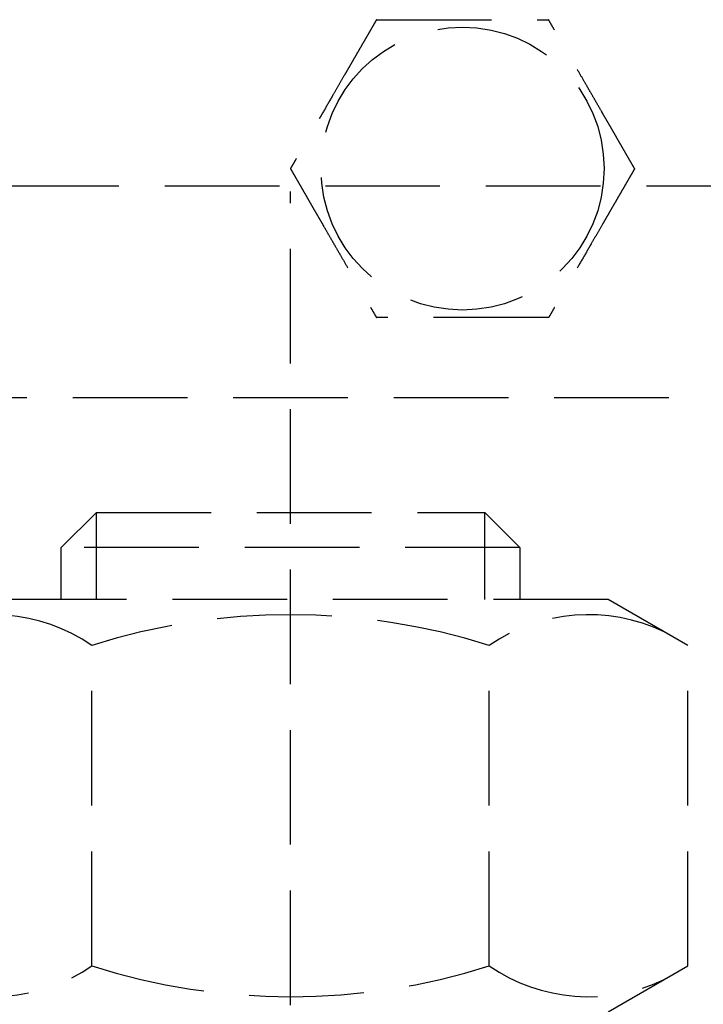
# Model space of a CAD drawing. Header units: millimetres. Extents: x 42975 to 708721, y 118172 to 172014.
# Tile 80 of 256: x 323211 to 323241, y 147473 to 147516. Entities that reach past the tile are written whole.
import ezdxf

# ---------------------------------------------------------------- set-up
doc = ezdxf.new("R2010")
doc.units = ezdxf.units.MM
doc.linetypes.add('ГТО-1 Пунктир', pattern=[7, 5, -2])
doc.layers.add('ГТО-2_Размеры_035', color=2, linetype='Continuous', lineweight=35)
doc.layers.add('ОГОС_Пунктир_025', color=151, linetype='ГТО-1 Пунктир', lineweight=25)

# ---------------------------------------------------------------- blocks, each defined once
blk = doc.blocks.new('ОГСО_Затвор_План')
at = {"layer": 'ОГОС_Пунктир_025'}
for p, q in [((-1051.67, -241), (-1051.67, -128.5)), ((-804.171, -137.499), (-1174.17, -137.499)), ((-804.171, -137.499), (-1174.17, -137.499)), ((-1061.67, -144.034), (-1060.137, -142.5)), ((-1060.137, -146.3), (-1060.137, -142.5)), ((-1060.137, -142.5), (-1043.204, -142.5)), ((-1043.204, -146.3), (-1043.204, -142.5)), ((-1043.204, -142.5), (-1041.67, -144.034)), ((-1061.67, -146.3), (-1061.67, -144.034)), ((-1041.67, -144.034), (-1061.67, -144.034)), ((-1041.67, -144.034), (-1041.67, -146.3)), ((-1037.82, -146.3), (-1065.52, -146.3)), ((-1034.345, -148.306), (-1037.82, -146.3)), ((-1060.333, -162.294), (-1060.333, -148.306)), ((-1043.008, -162.294), (-1043.008, -148.306)), ((-1034.345, -162.294), (-1034.345, -148.306)), ((-1037.82, -164.3), (-1034.345, -162.294))]:
    blk.add_line(p, q, dxfattribs=at)
blk.add_lwpolyline([(-877.928, -175.75), (-1127.151, -175.809, -0.414283), (-1137.153, -165.809), (-1137.153, -138.25, -0.414214), (-1127.153, -128.25), (-877.928, -128.25)], format="xyb", dxfattribs=at)
blk.add_circle((-1044.17, -127.499), 6.172, dxfattribs=at)
blk.add_circle((-1044.17, -127.499), 6.172, dxfattribs=at)
for centre, radius, start, end in [((-1064.664, -154.623), 7.659, 55.5615, 115.5615), ((-1051.67, -175.586), 28.622, 72.383, 107.617), ((-1038.677, -154.623), 7.659, 64.4385, 124.4385), ((-1064.664, -155.977), 7.659, 244.4385, 304.4385), ((-1051.67, -135.014), 28.622, 252.383, 287.617), ((-1038.677, -155.977), 7.659, 235.5615, 295.5615)]:
    blk.add_arc(centre, radius, start, end, dxfattribs=at)
for points, knots in [([(-1047.923, -120.999), (-1047.924, -121.001), (-1047.925, -121.003), (-1047.927, -121.007), (-1047.93, -121.012), (-1047.934, -121.018), (-1047.938, -121.026), (-1047.943, -121.035), (-1047.95, -121.046), (-1047.957, -121.059), (-1047.966, -121.074), (-1047.976, -121.091), (-1047.986, -121.109), (-1047.999, -121.131), (-1048.014, -121.157), (-1048.031, -121.187), (-1048.05, -121.219), (-1048.069, -121.253), (-1048.089, -121.288), (-1048.11, -121.324), (-1048.135, -121.367), (-1048.165, -121.419), (-1048.199, -121.478), (-1048.234, -121.538), (-1048.27, -121.6), (-1048.306, -121.664), (-1048.343, -121.728), (-1048.381, -121.793), (-1048.436, -121.887), (-1048.507, -122.011), (-1048.595, -122.164), (-1048.685, -122.319), (-1048.775, -122.476), (-1048.866, -122.633), (-1048.958, -122.792), (-1049.049, -122.951), (-1049.141, -123.11), (-1049.233, -123.269), (-1049.374, -123.513), (-1049.563, -123.839), (-1049.831, -124.305), (-1050.132, -124.827), (-1050.387, -125.267), (-1050.563, -125.571), (-1050.659, -125.739), (-1050.755, -125.905), (-1050.851, -126.071), (-1050.946, -126.235), (-1051.039, -126.398), (-1051.12, -126.538), (-1051.188, -126.655), (-1051.243, -126.751), (-1051.298, -126.845), (-1051.344, -126.924), (-1051.381, -126.989), (-1051.41, -127.04), (-1051.439, -127.09), (-1051.467, -127.138), (-1051.494, -127.185), (-1051.52, -127.229), (-1051.542, -127.268), (-1051.561, -127.301), (-1051.577, -127.328), (-1051.592, -127.354), (-1051.606, -127.378), (-1051.619, -127.401), (-1051.63, -127.42), (-1051.639, -127.436), (-1051.647, -127.449), (-1051.653, -127.461), (-1051.659, -127.471), (-1051.664, -127.48), (-1051.669, -127.487), (-1051.672, -127.493), (-1051.674, -127.496), (-1051.675, -127.498), (-1051.675, -127.499), (-1051.676, -127.499)], [0, 0, 0, 0, 0.004186, 0.008804, 0.014285, 0.021062, 0.029566, 0.04023, 0.053209, 0.068488, 0.085831, 0.105004, 0.125774, 0.147906, 0.181001, 0.216166, 0.253239, 0.292056, 0.332451, 0.374261, 0.417322, 0.483342, 0.551522, 0.621621, 0.693398, 0.766611, 0.84102, 0.916382, 0.992458, 1.167452, 1.344608, 1.523639, 1.704264, 1.886197, 2.069155, 2.252855, 2.437012, 2.621342, 2.805561, 3.279771, 3.752777, 4.418922, 5.086098, 5.279549, 5.472714, 5.66517, 5.856494, 6.046263, 6.234054, 6.419444, 6.531426, 6.641945, 6.750597, 6.856976, 6.916918, 6.975721, 7.033131, 7.088894, 7.142757, 7.194466, 7.243768, 7.276862, 7.308468, 7.338417, 7.366539, 7.392664, 7.416622, 7.433204, 7.448336, 7.461909, 7.473812, 7.483934, 7.492166, 7.498397, 7.502516, 7.504461, 7.505547, 7.505547, 7.505547, 7.505547]), ([(-1047.923, -120.999), (-1047.924, -121.001), (-1047.925, -121.003), (-1047.927, -121.007), (-1047.93, -121.012), (-1047.934, -121.018), (-1047.938, -121.026), (-1047.943, -121.035), (-1047.95, -121.046), (-1047.957, -121.059), (-1047.966, -121.074), (-1047.976, -121.091), (-1047.986, -121.109), (-1047.999, -121.131), (-1048.014, -121.157), (-1048.031, -121.187), (-1048.05, -121.219), (-1048.069, -121.253), (-1048.089, -121.288), (-1048.11, -121.324), (-1048.135, -121.367), (-1048.165, -121.419), (-1048.199, -121.478), (-1048.234, -121.538), (-1048.27, -121.6), (-1048.306, -121.664), (-1048.343, -121.728), (-1048.381, -121.793), (-1048.436, -121.887), (-1048.507, -122.011), (-1048.595, -122.164), (-1048.685, -122.319), (-1048.775, -122.476), (-1048.866, -122.633), (-1048.958, -122.792), (-1049.049, -122.951), (-1049.141, -123.11), (-1049.233, -123.269), (-1049.374, -123.513), (-1049.563, -123.839), (-1049.831, -124.305), (-1050.132, -124.827), (-1050.387, -125.267), (-1050.563, -125.571), (-1050.659, -125.739), (-1050.755, -125.905), (-1050.851, -126.071), (-1050.946, -126.235), (-1051.039, -126.398), (-1051.12, -126.538), (-1051.188, -126.655), (-1051.243, -126.751), (-1051.298, -126.845), (-1051.344, -126.924), (-1051.381, -126.989), (-1051.41, -127.04), (-1051.439, -127.09), (-1051.467, -127.138), (-1051.494, -127.185), (-1051.52, -127.229), (-1051.542, -127.268), (-1051.561, -127.301), (-1051.577, -127.328), (-1051.592, -127.354), (-1051.606, -127.378), (-1051.619, -127.401), (-1051.63, -127.42), (-1051.639, -127.436), (-1051.647, -127.449), (-1051.653, -127.461), (-1051.659, -127.471), (-1051.664, -127.48), (-1051.669, -127.487), (-1051.672, -127.493), (-1051.674, -127.496), (-1051.675, -127.498), (-1051.675, -127.499), (-1051.676, -127.499)], [0, 0, 0, 0, 0.004186, 0.008804, 0.014285, 0.021062, 0.029566, 0.04023, 0.053209, 0.068488, 0.085831, 0.105004, 0.125774, 0.147906, 0.181001, 0.216166, 0.253239, 0.292056, 0.332451, 0.374261, 0.417322, 0.483342, 0.551522, 0.621621, 0.693398, 0.766611, 0.84102, 0.916382, 0.992458, 1.167452, 1.344608, 1.523639, 1.704264, 1.886197, 2.069155, 2.252855, 2.437012, 2.621342, 2.805561, 3.279771, 3.752777, 4.418922, 5.086098, 5.279549, 5.472714, 5.66517, 5.856494, 6.046263, 6.234054, 6.419444, 6.531426, 6.641945, 6.750597, 6.856976, 6.916918, 6.975721, 7.033131, 7.088894, 7.142757, 7.194466, 7.243768, 7.276862, 7.308468, 7.338417, 7.366539, 7.392664, 7.416622, 7.433204, 7.448336, 7.461909, 7.473812, 7.483934, 7.492166, 7.498397, 7.502516, 7.504461, 7.505547, 7.505547, 7.505547, 7.505547]), ([(-1047.923, -120.999), (-1047.922, -120.999), (-1047.919, -120.999), (-1047.915, -120.999), (-1047.911, -120.999), (-1047.905, -120.999), (-1047.899, -120.999), (-1047.891, -120.999), (-1047.881, -120.999), (-1047.87, -120.999), (-1047.857, -120.999), (-1047.842, -120.999), (-1047.826, -120.999), (-1047.809, -120.999), (-1047.79, -120.999), (-1047.768, -120.999), (-1047.741, -120.999), (-1047.71, -120.999), (-1047.678, -120.999), (-1047.644, -120.999), (-1047.609, -120.999), (-1047.573, -120.999), (-1047.536, -120.999), (-1047.49, -120.999), (-1047.437, -120.999), (-1047.376, -120.999), (-1047.313, -120.999), (-1047.249, -120.999), (-1047.184, -120.999), (-1047.117, -120.999), (-1047.05, -120.999), (-1046.982, -120.999), (-1046.881, -120.999), (-1046.749, -120.999), (-1046.584, -120.999), (-1046.417, -120.999), (-1046.248, -120.999), (-1046.079, -120.999), (-1045.909, -120.999), (-1045.738, -120.999), (-1045.566, -120.999), (-1045.394, -120.999), (-1045.222, -120.999), (-1044.98, -120.999), (-1044.669, -120.999), (-1044.29, -120.999), (-1043.911, -120.999), (-1043.485, -120.999), (-1043.012, -120.999), (-1042.622, -120.999), (-1042.363, -120.999), (-1042.235, -120.999), (-1042.108, -120.999), (-1041.981, -120.999), (-1041.855, -120.999), (-1041.729, -120.999), (-1041.605, -120.999), (-1041.483, -120.999), (-1041.374, -120.999), (-1041.28, -120.999), (-1041.201, -120.999), (-1041.122, -120.999), (-1041.045, -120.999), (-1040.979, -120.999), (-1040.923, -120.999), (-1040.877, -120.999), (-1040.832, -120.999), (-1040.789, -120.999), (-1040.747, -120.999), (-1040.707, -120.999), (-1040.668, -120.999), (-1040.634, -120.999), (-1040.605, -120.999), (-1040.581, -120.999), (-1040.558, -120.999), (-1040.536, -120.999), (-1040.516, -120.999), (-1040.498, -120.999), (-1040.481, -120.999), (-1040.467, -120.999), (-1040.455, -120.999), (-1040.445, -120.999), (-1040.436, -120.999), (-1040.429, -120.999), (-1040.424, -120.999), (-1040.42, -120.999), (-1040.418, -120.999), (-1040.418, -120.999), (-1040.417, -120.999)], [0, 0, 0, 0, 0.003645, 0.007566, 0.012039, 0.017343, 0.023752, 0.031543, 0.040993, 0.052264, 0.065302, 0.079955, 0.096069, 0.113489, 0.132062, 0.151634, 0.180993, 0.211956, 0.244414, 0.278254, 0.313367, 0.349642, 0.386968, 0.425234, 0.484849, 0.546199, 0.609114, 0.67342, 0.738945, 0.805518, 0.872967, 0.94112, 1.009805, 1.173352, 1.338697, 1.50563, 1.673945, 1.843435, 2.013891, 2.185105, 2.356871, 2.528981, 2.701226, 2.8734, 3.253795, 3.633187, 4.011941, 4.390425, 4.911078, 5.431731, 5.559867, 5.687803, 5.81535, 5.942319, 6.068521, 6.193767, 6.317868, 6.440634, 6.561877, 6.642693, 6.722516, 6.801133, 6.878331, 6.953896, 7.000474, 7.046161, 7.090798, 7.134226, 7.176284, 7.216813, 7.255653, 7.292644, 7.318036, 7.342284, 7.365288, 7.386943, 7.407149, 7.425803, 7.442802, 7.456039, 7.467883, 7.478242, 7.487027, 7.494147, 7.499513, 7.503033, 7.504638, 7.505536, 7.505536, 7.505536, 7.505536]), ([(-1047.923, -120.999), (-1047.922, -120.999), (-1047.919, -120.999), (-1047.915, -120.999), (-1047.911, -120.999), (-1047.905, -120.999), (-1047.899, -120.999), (-1047.891, -120.999), (-1047.881, -120.999), (-1047.87, -120.999), (-1047.857, -120.999), (-1047.842, -120.999), (-1047.826, -120.999), (-1047.809, -120.999), (-1047.79, -120.999), (-1047.768, -120.999), (-1047.741, -120.999), (-1047.71, -120.999), (-1047.678, -120.999), (-1047.644, -120.999), (-1047.609, -120.999), (-1047.573, -120.999), (-1047.536, -120.999), (-1047.49, -120.999), (-1047.437, -120.999), (-1047.376, -120.999), (-1047.313, -120.999), (-1047.249, -120.999), (-1047.184, -120.999), (-1047.117, -120.999), (-1047.05, -120.999), (-1046.982, -120.999), (-1046.881, -120.999), (-1046.749, -120.999), (-1046.584, -120.999), (-1046.417, -120.999), (-1046.248, -120.999), (-1046.079, -120.999), (-1045.909, -120.999), (-1045.738, -120.999), (-1045.566, -120.999), (-1045.394, -120.999), (-1045.222, -120.999), (-1044.98, -120.999), (-1044.669, -120.999), (-1044.29, -120.999), (-1043.911, -120.999), (-1043.485, -120.999), (-1043.012, -120.999), (-1042.622, -120.999), (-1042.363, -120.999), (-1042.235, -120.999), (-1042.108, -120.999), (-1041.981, -120.999), (-1041.855, -120.999), (-1041.729, -120.999), (-1041.605, -120.999), (-1041.483, -120.999), (-1041.374, -120.999), (-1041.28, -120.999), (-1041.201, -120.999), (-1041.122, -120.999), (-1041.045, -120.999), (-1040.979, -120.999), (-1040.923, -120.999), (-1040.877, -120.999), (-1040.832, -120.999), (-1040.789, -120.999), (-1040.747, -120.999), (-1040.707, -120.999), (-1040.668, -120.999), (-1040.634, -120.999), (-1040.605, -120.999), (-1040.581, -120.999), (-1040.558, -120.999), (-1040.536, -120.999), (-1040.516, -120.999), (-1040.498, -120.999), (-1040.481, -120.999), (-1040.467, -120.999), (-1040.455, -120.999), (-1040.445, -120.999), (-1040.436, -120.999), (-1040.429, -120.999), (-1040.424, -120.999), (-1040.42, -120.999), (-1040.418, -120.999), (-1040.418, -120.999), (-1040.417, -120.999)], [0, 0, 0, 0, 0.003645, 0.007566, 0.012039, 0.017343, 0.023752, 0.031543, 0.040993, 0.052264, 0.065302, 0.079955, 0.096069, 0.113489, 0.132062, 0.151634, 0.180993, 0.211956, 0.244414, 0.278254, 0.313367, 0.349642, 0.386968, 0.425234, 0.484849, 0.546199, 0.609114, 0.67342, 0.738945, 0.805518, 0.872967, 0.94112, 1.009805, 1.173352, 1.338697, 1.50563, 1.673945, 1.843435, 2.013891, 2.185105, 2.356871, 2.528981, 2.701226, 2.8734, 3.253795, 3.633187, 4.011941, 4.390425, 4.911078, 5.431731, 5.559867, 5.687803, 5.81535, 5.942319, 6.068521, 6.193767, 6.317868, 6.440634, 6.561877, 6.642693, 6.722516, 6.801133, 6.878331, 6.953896, 7.000474, 7.046161, 7.090798, 7.134226, 7.176284, 7.216813, 7.255653, 7.292644, 7.318036, 7.342284, 7.365288, 7.386943, 7.407149, 7.425803, 7.442802, 7.456039, 7.467883, 7.478242, 7.487027, 7.494147, 7.499513, 7.503033, 7.504638, 7.505536, 7.505536, 7.505536, 7.505536]), ([(-1036.665, -127.499), (-1036.665, -127.498), (-1036.666, -127.496), (-1036.668, -127.493), (-1036.671, -127.489), (-1036.673, -127.484), (-1036.677, -127.478), (-1036.681, -127.472), (-1036.685, -127.463), (-1036.691, -127.454), (-1036.697, -127.442), (-1036.705, -127.43), (-1036.713, -127.416), (-1036.721, -127.401), (-1036.731, -127.385), (-1036.743, -127.364), (-1036.758, -127.338), (-1036.775, -127.307), (-1036.794, -127.275), (-1036.814, -127.241), (-1036.834, -127.205), (-1036.856, -127.169), (-1036.88, -127.126), (-1036.907, -127.079), (-1036.938, -127.026), (-1036.969, -126.971), (-1037.001, -126.916), (-1037.034, -126.859), (-1037.067, -126.801), (-1037.101, -126.743), (-1037.135, -126.684), (-1037.185, -126.597), (-1037.252, -126.483), (-1037.334, -126.34), (-1037.418, -126.195), (-1037.502, -126.049), (-1037.586, -125.903), (-1037.672, -125.755), (-1037.757, -125.607), (-1037.843, -125.458), (-1037.929, -125.309), (-1038.015, -125.16), (-1038.136, -124.951), (-1038.291, -124.682), (-1038.481, -124.353), (-1038.67, -124.025), (-1038.883, -123.656), (-1039.12, -123.246), (-1039.318, -122.904), (-1039.452, -122.671), (-1039.524, -122.546), (-1039.596, -122.422), (-1039.667, -122.299), (-1039.738, -122.176), (-1039.808, -122.055), (-1039.877, -121.935), (-1039.936, -121.833), (-1039.986, -121.747), (-1040.026, -121.678), (-1040.065, -121.61), (-1040.103, -121.543), (-1040.137, -121.485), (-1040.165, -121.437), (-1040.187, -121.397), (-1040.21, -121.359), (-1040.231, -121.321), (-1040.252, -121.285), (-1040.273, -121.25), (-1040.292, -121.216), (-1040.31, -121.186), (-1040.325, -121.159), (-1040.339, -121.134), (-1040.352, -121.112), (-1040.364, -121.091), (-1040.376, -121.072), (-1040.385, -121.056), (-1040.392, -121.043), (-1040.398, -121.032), (-1040.403, -121.023), (-1040.408, -121.016), (-1040.411, -121.01), (-1040.414, -121.005), (-1040.416, -121.002), (-1040.417, -121), (-1040.417, -121), (-1040.417, -120.999)], [0, 0, 0, 0, 0.003644, 0.007564, 0.012037, 0.01734, 0.023749, 0.03154, 0.040991, 0.052264, 0.065305, 0.079961, 0.096077, 0.1135, 0.132076, 0.151651, 0.185339, 0.2211, 0.258771, 0.298185, 0.339178, 0.381585, 0.42524, 0.484854, 0.546203, 0.609116, 0.673422, 0.738947, 0.805521, 0.872971, 0.941124, 1.009809, 1.17336, 1.338707, 1.505643, 1.67396, 1.843451, 2.013908, 2.185124, 2.356891, 2.529001, 2.701248, 2.873423, 3.253815, 3.633205, 4.011958, 4.39044, 4.911087, 5.431733, 5.575876, 5.719735, 5.863043, 6.00553, 6.146926, 6.286963, 6.425372, 6.561883, 6.642702, 6.722527, 6.801146, 6.878345, 6.95391, 7.000484, 7.046168, 7.090801, 7.134225, 7.176281, 7.216807, 7.255646, 7.292636, 7.322155, 7.350095, 7.376293, 7.400587, 7.422814, 7.442813, 7.456049, 7.467892, 7.47825, 7.487034, 7.494153, 7.499518, 7.503037, 7.504641, 7.505539, 7.505539, 7.505539, 7.505539]), ([(-1036.665, -127.499), (-1036.665, -127.498), (-1036.666, -127.496), (-1036.668, -127.493), (-1036.671, -127.489), (-1036.673, -127.484), (-1036.677, -127.478), (-1036.681, -127.472), (-1036.685, -127.463), (-1036.691, -127.454), (-1036.697, -127.442), (-1036.705, -127.43), (-1036.713, -127.416), (-1036.721, -127.401), (-1036.731, -127.385), (-1036.743, -127.364), (-1036.758, -127.338), (-1036.775, -127.307), (-1036.794, -127.275), (-1036.814, -127.241), (-1036.834, -127.205), (-1036.856, -127.169), (-1036.88, -127.126), (-1036.907, -127.079), (-1036.938, -127.026), (-1036.969, -126.971), (-1037.001, -126.916), (-1037.034, -126.859), (-1037.067, -126.801), (-1037.101, -126.743), (-1037.135, -126.684), (-1037.185, -126.597), (-1037.252, -126.483), (-1037.334, -126.34), (-1037.418, -126.195), (-1037.502, -126.049), (-1037.586, -125.903), (-1037.672, -125.755), (-1037.757, -125.607), (-1037.843, -125.458), (-1037.929, -125.309), (-1038.015, -125.16), (-1038.136, -124.951), (-1038.291, -124.682), (-1038.481, -124.353), (-1038.67, -124.025), (-1038.883, -123.656), (-1039.12, -123.246), (-1039.318, -122.904), (-1039.452, -122.671), (-1039.524, -122.546), (-1039.596, -122.422), (-1039.667, -122.299), (-1039.738, -122.176), (-1039.808, -122.055), (-1039.877, -121.935), (-1039.936, -121.833), (-1039.986, -121.747), (-1040.026, -121.678), (-1040.065, -121.61), (-1040.103, -121.543), (-1040.137, -121.485), (-1040.165, -121.437), (-1040.187, -121.397), (-1040.21, -121.359), (-1040.231, -121.321), (-1040.252, -121.285), (-1040.273, -121.25), (-1040.292, -121.216), (-1040.31, -121.186), (-1040.325, -121.159), (-1040.339, -121.134), (-1040.352, -121.112), (-1040.364, -121.091), (-1040.376, -121.072), (-1040.385, -121.056), (-1040.392, -121.043), (-1040.398, -121.032), (-1040.403, -121.023), (-1040.408, -121.016), (-1040.411, -121.01), (-1040.414, -121.005), (-1040.416, -121.002), (-1040.417, -121), (-1040.417, -121), (-1040.417, -120.999)], [0, 0, 0, 0, 0.003644, 0.007564, 0.012037, 0.01734, 0.023749, 0.03154, 0.040991, 0.052264, 0.065305, 0.079961, 0.096077, 0.1135, 0.132076, 0.151651, 0.185339, 0.2211, 0.258771, 0.298185, 0.339178, 0.381585, 0.42524, 0.484854, 0.546203, 0.609116, 0.673422, 0.738947, 0.805521, 0.872971, 0.941124, 1.009809, 1.17336, 1.338707, 1.505643, 1.67396, 1.843451, 2.013908, 2.185124, 2.356891, 2.529001, 2.701248, 2.873423, 3.253815, 3.633205, 4.011958, 4.39044, 4.911087, 5.431733, 5.575876, 5.719735, 5.863043, 6.00553, 6.146926, 6.286963, 6.425372, 6.561883, 6.642702, 6.722527, 6.801146, 6.878345, 6.95391, 7.000484, 7.046168, 7.090801, 7.134225, 7.176281, 7.216807, 7.255646, 7.292636, 7.322155, 7.350095, 7.376293, 7.400587, 7.422814, 7.442813, 7.456049, 7.467892, 7.47825, 7.487034, 7.494153, 7.499518, 7.503037, 7.504641, 7.505539, 7.505539, 7.505539, 7.505539]), ([(-1051.676, -127.499), (-1051.675, -127.5), (-1051.674, -127.503), (-1051.672, -127.506), (-1051.669, -127.51), (-1051.667, -127.515), (-1051.663, -127.52), (-1051.66, -127.527), (-1051.655, -127.535), (-1051.649, -127.545), (-1051.643, -127.556), (-1051.635, -127.569), (-1051.627, -127.583), (-1051.619, -127.598), (-1051.609, -127.614), (-1051.597, -127.635), (-1051.583, -127.66), (-1051.565, -127.691), (-1051.546, -127.724), (-1051.526, -127.758), (-1051.506, -127.793), (-1051.485, -127.83), (-1051.46, -127.872), (-1051.433, -127.92), (-1051.402, -127.973), (-1051.371, -128.027), (-1051.339, -128.083), (-1051.306, -128.14), (-1051.273, -128.197), (-1051.239, -128.256), (-1051.205, -128.315), (-1051.155, -128.401), (-1051.089, -128.516), (-1051.006, -128.659), (-1050.923, -128.804), (-1050.838, -128.949), (-1050.754, -129.096), (-1050.669, -129.244), (-1050.583, -129.392), (-1050.497, -129.541), (-1050.411, -129.69), (-1050.325, -129.839), (-1050.204, -130.048), (-1050.049, -130.317), (-1049.859, -130.646), (-1049.67, -130.974), (-1049.457, -131.343), (-1049.22, -131.752), (-1049.022, -132.095), (-1048.888, -132.328), (-1048.816, -132.453), (-1048.744, -132.577), (-1048.673, -132.7), (-1048.602, -132.822), (-1048.532, -132.944), (-1048.463, -133.063), (-1048.404, -133.166), (-1048.354, -133.252), (-1048.315, -133.321), (-1048.275, -133.389), (-1048.237, -133.456), (-1048.203, -133.513), (-1048.176, -133.562), (-1048.153, -133.601), (-1048.13, -133.64), (-1048.109, -133.677), (-1048.088, -133.714), (-1048.067, -133.749), (-1048.048, -133.782), (-1048.031, -133.813), (-1048.015, -133.84), (-1048.001, -133.864), (-1047.988, -133.887), (-1047.976, -133.908), (-1047.965, -133.927), (-1047.955, -133.943), (-1047.948, -133.956), (-1047.942, -133.966), (-1047.937, -133.975), (-1047.932, -133.983), (-1047.929, -133.989), (-1047.926, -133.994), (-1047.924, -133.997), (-1047.923, -133.998), (-1047.923, -133.999), (-1047.923, -133.999)], [0, 0, 0, 0, 0.003644, 0.007564, 0.012037, 0.01734, 0.023749, 0.03154, 0.040991, 0.052264, 0.065305, 0.079961, 0.096077, 0.1135, 0.132076, 0.151651, 0.185339, 0.2211, 0.258771, 0.298185, 0.339178, 0.381585, 0.42524, 0.484854, 0.546203, 0.609116, 0.673422, 0.738947, 0.805521, 0.872971, 0.941124, 1.009809, 1.173358, 1.338702, 1.505636, 1.673951, 1.843439, 2.013894, 2.185107, 2.356872, 2.52898, 2.701224, 2.873397, 3.253789, 3.633179, 4.011932, 4.390414, 4.911074, 5.431733, 5.575876, 5.719735, 5.863043, 6.005529, 6.146926, 6.286963, 6.425372, 6.561883, 6.642702, 6.722528, 6.801147, 6.878345, 6.95391, 7.000484, 7.046167, 7.090801, 7.134225, 7.17628, 7.216807, 7.255645, 7.292636, 7.322156, 7.350096, 7.376294, 7.400588, 7.422815, 7.442813, 7.456048, 7.46789, 7.478247, 7.48703, 7.494149, 7.499515, 7.503037, 7.504645, 7.505547, 7.505547, 7.505547, 7.505547]), ([(-1051.676, -127.499), (-1051.675, -127.5), (-1051.674, -127.503), (-1051.672, -127.506), (-1051.669, -127.51), (-1051.667, -127.515), (-1051.663, -127.52), (-1051.66, -127.527), (-1051.655, -127.535), (-1051.649, -127.545), (-1051.643, -127.556), (-1051.635, -127.569), (-1051.627, -127.583), (-1051.619, -127.598), (-1051.609, -127.614), (-1051.597, -127.635), (-1051.583, -127.66), (-1051.565, -127.691), (-1051.546, -127.724), (-1051.526, -127.758), (-1051.506, -127.793), (-1051.485, -127.83), (-1051.46, -127.872), (-1051.433, -127.92), (-1051.402, -127.973), (-1051.371, -128.027), (-1051.339, -128.083), (-1051.306, -128.14), (-1051.273, -128.197), (-1051.239, -128.256), (-1051.205, -128.315), (-1051.155, -128.401), (-1051.089, -128.516), (-1051.006, -128.659), (-1050.923, -128.804), (-1050.838, -128.949), (-1050.754, -129.096), (-1050.669, -129.244), (-1050.583, -129.392), (-1050.497, -129.541), (-1050.411, -129.69), (-1050.325, -129.839), (-1050.204, -130.048), (-1050.049, -130.317), (-1049.859, -130.646), (-1049.67, -130.974), (-1049.457, -131.343), (-1049.22, -131.752), (-1049.022, -132.095), (-1048.888, -132.328), (-1048.816, -132.453), (-1048.744, -132.577), (-1048.673, -132.7), (-1048.602, -132.822), (-1048.532, -132.944), (-1048.463, -133.063), (-1048.404, -133.166), (-1048.354, -133.252), (-1048.315, -133.321), (-1048.275, -133.389), (-1048.237, -133.456), (-1048.203, -133.513), (-1048.176, -133.562), (-1048.153, -133.601), (-1048.13, -133.64), (-1048.109, -133.677), (-1048.088, -133.714), (-1048.067, -133.749), (-1048.048, -133.782), (-1048.031, -133.813), (-1048.015, -133.84), (-1048.001, -133.864), (-1047.988, -133.887), (-1047.976, -133.908), (-1047.965, -133.927), (-1047.955, -133.943), (-1047.948, -133.956), (-1047.942, -133.966), (-1047.937, -133.975), (-1047.932, -133.983), (-1047.929, -133.989), (-1047.926, -133.994), (-1047.924, -133.997), (-1047.923, -133.998), (-1047.923, -133.999), (-1047.923, -133.999)], [0, 0, 0, 0, 0.003644, 0.007564, 0.012037, 0.01734, 0.023749, 0.03154, 0.040991, 0.052264, 0.065305, 0.079961, 0.096077, 0.1135, 0.132076, 0.151651, 0.185339, 0.2211, 0.258771, 0.298185, 0.339178, 0.381585, 0.42524, 0.484854, 0.546203, 0.609116, 0.673422, 0.738947, 0.805521, 0.872971, 0.941124, 1.009809, 1.173358, 1.338702, 1.505636, 1.673951, 1.843439, 2.013894, 2.185107, 2.356872, 2.52898, 2.701224, 2.873397, 3.253789, 3.633179, 4.011932, 4.390414, 4.911074, 5.431733, 5.575876, 5.719735, 5.863043, 6.005529, 6.146926, 6.286963, 6.425372, 6.561883, 6.642702, 6.722528, 6.801147, 6.878345, 6.95391, 7.000484, 7.046167, 7.090801, 7.134225, 7.17628, 7.216807, 7.255645, 7.292636, 7.322156, 7.350096, 7.376294, 7.400588, 7.422815, 7.442813, 7.456048, 7.46789, 7.478247, 7.48703, 7.494149, 7.499515, 7.503037, 7.504645, 7.505547, 7.505547, 7.505547, 7.505547]), ([(-1036.665, -127.499), (-1036.665, -127.501), (-1036.667, -127.503), (-1036.669, -127.507), (-1036.672, -127.512), (-1036.675, -127.518), (-1036.68, -127.526), (-1036.685, -127.535), (-1036.691, -127.546), (-1036.699, -127.559), (-1036.708, -127.574), (-1036.717, -127.591), (-1036.728, -127.609), (-1036.74, -127.631), (-1036.755, -127.657), (-1036.773, -127.687), (-1036.791, -127.719), (-1036.811, -127.753), (-1036.831, -127.788), (-1036.852, -127.824), (-1036.877, -127.867), (-1036.907, -127.919), (-1036.941, -127.978), (-1036.976, -128.038), (-1037.011, -128.1), (-1037.048, -128.164), (-1037.085, -128.228), (-1037.123, -128.293), (-1037.177, -128.387), (-1037.249, -128.511), (-1037.337, -128.664), (-1037.427, -128.819), (-1037.517, -128.976), (-1037.608, -129.133), (-1037.699, -129.291), (-1037.791, -129.45), (-1037.883, -129.61), (-1037.975, -129.769), (-1038.116, -130.013), (-1038.304, -130.339), (-1038.573, -130.805), (-1038.874, -131.327), (-1039.129, -131.767), (-1039.304, -132.071), (-1039.401, -132.239), (-1039.497, -132.405), (-1039.593, -132.571), (-1039.687, -132.735), (-1039.781, -132.897), (-1039.862, -133.038), (-1039.93, -133.155), (-1039.985, -133.251), (-1040.039, -133.345), (-1040.085, -133.424), (-1040.123, -133.489), (-1040.152, -133.54), (-1040.181, -133.59), (-1040.209, -133.638), (-1040.236, -133.685), (-1040.261, -133.729), (-1040.284, -133.768), (-1040.303, -133.801), (-1040.318, -133.828), (-1040.333, -133.854), (-1040.347, -133.878), (-1040.36, -133.901), (-1040.372, -133.921), (-1040.382, -133.938), (-1040.39, -133.953), (-1040.398, -133.965), (-1040.404, -133.976), (-1040.409, -133.985), (-1040.413, -133.992), (-1040.415, -133.996), (-1040.417, -133.998), (-1040.417, -133.999), (-1040.417, -133.999)], [0, 0, 0, 0, 0.004184, 0.0088, 0.01428, 0.021056, 0.029559, 0.040222, 0.053202, 0.068482, 0.085826, 0.105001, 0.125773, 0.147906, 0.181002, 0.216168, 0.253241, 0.292057, 0.332452, 0.374262, 0.417322, 0.483339, 0.551516, 0.621612, 0.693385, 0.766595, 0.841, 0.91636, 0.992432, 1.167428, 1.344585, 1.523619, 1.704246, 1.886183, 2.069144, 2.252846, 2.437006, 2.621339, 2.805561, 3.279768, 3.75277, 4.418918, 5.086098, 5.279545, 5.472706, 5.665157, 5.856477, 6.046242, 6.23403, 6.419418, 6.531405, 6.64193, 6.750586, 6.856968, 6.916911, 6.975714, 7.033124, 7.088888, 7.142752, 7.194464, 7.243768, 7.276864, 7.308473, 7.338423, 7.366546, 7.392669, 7.416622, 7.43545, 7.452363, 7.467199, 7.479793, 7.489982, 7.497602, 7.50249, 7.504444, 7.505539, 7.505539, 7.505539, 7.505539]), ([(-1036.665, -127.499), (-1036.665, -127.501), (-1036.667, -127.503), (-1036.669, -127.507), (-1036.672, -127.512), (-1036.675, -127.518), (-1036.68, -127.526), (-1036.685, -127.535), (-1036.691, -127.546), (-1036.699, -127.559), (-1036.708, -127.574), (-1036.717, -127.591), (-1036.728, -127.609), (-1036.74, -127.631), (-1036.755, -127.657), (-1036.773, -127.687), (-1036.791, -127.719), (-1036.811, -127.753), (-1036.831, -127.788), (-1036.852, -127.824), (-1036.877, -127.867), (-1036.907, -127.919), (-1036.941, -127.978), (-1036.976, -128.038), (-1037.011, -128.1), (-1037.048, -128.164), (-1037.085, -128.228), (-1037.123, -128.293), (-1037.177, -128.387), (-1037.249, -128.511), (-1037.337, -128.664), (-1037.427, -128.819), (-1037.517, -128.976), (-1037.608, -129.133), (-1037.699, -129.291), (-1037.791, -129.45), (-1037.883, -129.61), (-1037.975, -129.769), (-1038.116, -130.013), (-1038.304, -130.339), (-1038.573, -130.805), (-1038.874, -131.327), (-1039.129, -131.767), (-1039.304, -132.071), (-1039.401, -132.239), (-1039.497, -132.405), (-1039.593, -132.571), (-1039.687, -132.735), (-1039.781, -132.897), (-1039.862, -133.038), (-1039.93, -133.155), (-1039.985, -133.251), (-1040.039, -133.345), (-1040.085, -133.424), (-1040.123, -133.489), (-1040.152, -133.54), (-1040.181, -133.59), (-1040.209, -133.638), (-1040.236, -133.685), (-1040.261, -133.729), (-1040.284, -133.768), (-1040.303, -133.801), (-1040.318, -133.828), (-1040.333, -133.854), (-1040.347, -133.878), (-1040.36, -133.901), (-1040.372, -133.921), (-1040.382, -133.938), (-1040.39, -133.953), (-1040.398, -133.965), (-1040.404, -133.976), (-1040.409, -133.985), (-1040.413, -133.992), (-1040.415, -133.996), (-1040.417, -133.998), (-1040.417, -133.999), (-1040.417, -133.999)], [0, 0, 0, 0, 0.004184, 0.0088, 0.01428, 0.021056, 0.029559, 0.040222, 0.053202, 0.068482, 0.085826, 0.105001, 0.125773, 0.147906, 0.181002, 0.216168, 0.253241, 0.292057, 0.332452, 0.374262, 0.417322, 0.483339, 0.551516, 0.621612, 0.693385, 0.766595, 0.841, 0.91636, 0.992432, 1.167428, 1.344585, 1.523619, 1.704246, 1.886183, 2.069144, 2.252846, 2.437006, 2.621339, 2.805561, 3.279768, 3.75277, 4.418918, 5.086098, 5.279545, 5.472706, 5.665157, 5.856477, 6.046242, 6.23403, 6.419418, 6.531405, 6.64193, 6.750586, 6.856968, 6.916911, 6.975714, 7.033124, 7.088888, 7.142752, 7.194464, 7.243768, 7.276864, 7.308473, 7.338423, 7.366546, 7.392669, 7.416622, 7.43545, 7.452363, 7.467199, 7.479793, 7.489982, 7.497602, 7.50249, 7.504444, 7.505539, 7.505539, 7.505539, 7.505539]), ([(-1040.417, -133.999), (-1040.418, -133.999), (-1040.421, -133.999), (-1040.425, -133.999), (-1040.43, -133.999), (-1040.435, -133.999), (-1040.442, -133.999), (-1040.449, -133.999), (-1040.459, -133.999), (-1040.47, -133.999), (-1040.483, -133.999), (-1040.498, -133.999), (-1040.514, -133.999), (-1040.531, -133.999), (-1040.55, -133.999), (-1040.572, -133.999), (-1040.599, -133.999), (-1040.63, -133.999), (-1040.662, -133.999), (-1040.696, -133.999), (-1040.731, -133.999), (-1040.767, -133.999), (-1040.805, -133.999), (-1040.85, -133.999), (-1040.903, -133.999), (-1040.964, -133.999), (-1041.027, -133.999), (-1041.091, -133.999), (-1041.157, -133.999), (-1041.223, -133.999), (-1041.291, -133.999), (-1041.359, -133.999), (-1041.459, -133.999), (-1041.591, -133.999), (-1041.757, -133.999), (-1041.923, -133.999), (-1042.092, -133.999), (-1042.261, -133.999), (-1042.431, -133.999), (-1042.603, -133.999), (-1042.774, -133.999), (-1042.946, -133.999), (-1043.119, -133.999), (-1043.36, -133.999), (-1043.671, -133.999), (-1044.05, -133.999), (-1044.429, -133.999), (-1044.855, -133.999), (-1045.328, -133.999), (-1045.718, -133.999), (-1045.977, -133.999), (-1046.105, -133.999), (-1046.232, -133.999), (-1046.359, -133.999), (-1046.486, -133.999), (-1046.611, -133.999), (-1046.735, -133.999), (-1046.857, -133.999), (-1046.966, -133.999), (-1047.06, -133.999), (-1047.139, -133.999), (-1047.218, -133.999), (-1047.295, -133.999), (-1047.362, -133.999), (-1047.417, -133.999), (-1047.463, -133.999), (-1047.508, -133.999), (-1047.551, -133.999), (-1047.593, -133.999), (-1047.634, -133.999), (-1047.672, -133.999), (-1047.706, -133.999), (-1047.735, -133.999), (-1047.759, -133.999), (-1047.782, -133.999), (-1047.804, -133.999), (-1047.824, -133.999), (-1047.843, -133.999), (-1047.859, -133.999), (-1047.873, -133.999), (-1047.885, -133.999), (-1047.895, -133.999), (-1047.904, -133.999), (-1047.911, -133.999), (-1047.916, -133.999), (-1047.92, -133.999), (-1047.922, -133.999), (-1047.923, -133.999), (-1047.923, -133.999)], [0, 0, 0, 0, 0.003647, 0.007571, 0.012047, 0.017353, 0.023764, 0.031557, 0.041008, 0.052279, 0.065318, 0.079971, 0.096085, 0.113504, 0.132077, 0.151649, 0.181007, 0.21197, 0.244428, 0.278268, 0.313382, 0.349657, 0.386983, 0.425249, 0.484864, 0.546215, 0.609129, 0.673435, 0.73896, 0.805534, 0.872982, 0.941135, 1.00982, 1.173367, 1.338711, 1.505645, 1.67396, 1.843449, 2.013905, 2.18512, 2.356886, 2.528995, 2.701241, 2.873415, 3.25381, 3.633202, 4.011956, 4.39044, 4.911093, 5.431746, 5.559882, 5.687818, 5.815365, 5.942334, 6.068536, 6.193782, 6.317882, 6.440649, 6.561892, 6.642708, 6.722531, 6.801149, 6.878346, 6.953911, 7.000488, 7.046175, 7.090812, 7.13424, 7.176298, 7.216827, 7.255667, 7.292659, 7.318051, 7.342301, 7.365304, 7.38696, 7.407166, 7.425819, 7.442817, 7.456052, 7.467893, 7.47825, 7.487032, 7.49415, 7.499514, 7.503033, 7.504638, 7.505536, 7.505536, 7.505536, 7.505536]), ([(-1040.417, -133.999), (-1040.418, -133.999), (-1040.421, -133.999), (-1040.425, -133.999), (-1040.43, -133.999), (-1040.435, -133.999), (-1040.442, -133.999), (-1040.449, -133.999), (-1040.459, -133.999), (-1040.47, -133.999), (-1040.483, -133.999), (-1040.498, -133.999), (-1040.514, -133.999), (-1040.531, -133.999), (-1040.55, -133.999), (-1040.572, -133.999), (-1040.599, -133.999), (-1040.63, -133.999), (-1040.662, -133.999), (-1040.696, -133.999), (-1040.731, -133.999), (-1040.767, -133.999), (-1040.805, -133.999), (-1040.85, -133.999), (-1040.903, -133.999), (-1040.964, -133.999), (-1041.027, -133.999), (-1041.091, -133.999), (-1041.157, -133.999), (-1041.223, -133.999), (-1041.291, -133.999), (-1041.359, -133.999), (-1041.459, -133.999), (-1041.591, -133.999), (-1041.757, -133.999), (-1041.923, -133.999), (-1042.092, -133.999), (-1042.261, -133.999), (-1042.431, -133.999), (-1042.603, -133.999), (-1042.774, -133.999), (-1042.946, -133.999), (-1043.119, -133.999), (-1043.36, -133.999), (-1043.671, -133.999), (-1044.05, -133.999), (-1044.429, -133.999), (-1044.855, -133.999), (-1045.328, -133.999), (-1045.718, -133.999), (-1045.977, -133.999), (-1046.105, -133.999), (-1046.232, -133.999), (-1046.359, -133.999), (-1046.486, -133.999), (-1046.611, -133.999), (-1046.735, -133.999), (-1046.857, -133.999), (-1046.966, -133.999), (-1047.06, -133.999), (-1047.139, -133.999), (-1047.218, -133.999), (-1047.295, -133.999), (-1047.362, -133.999), (-1047.417, -133.999), (-1047.463, -133.999), (-1047.508, -133.999), (-1047.551, -133.999), (-1047.593, -133.999), (-1047.634, -133.999), (-1047.672, -133.999), (-1047.706, -133.999), (-1047.735, -133.999), (-1047.759, -133.999), (-1047.782, -133.999), (-1047.804, -133.999), (-1047.824, -133.999), (-1047.843, -133.999), (-1047.859, -133.999), (-1047.873, -133.999), (-1047.885, -133.999), (-1047.895, -133.999), (-1047.904, -133.999), (-1047.911, -133.999), (-1047.916, -133.999), (-1047.92, -133.999), (-1047.922, -133.999), (-1047.923, -133.999), (-1047.923, -133.999)], [0, 0, 0, 0, 0.003647, 0.007571, 0.012047, 0.017353, 0.023764, 0.031557, 0.041008, 0.052279, 0.065318, 0.079971, 0.096085, 0.113504, 0.132077, 0.151649, 0.181007, 0.21197, 0.244428, 0.278268, 0.313382, 0.349657, 0.386983, 0.425249, 0.484864, 0.546215, 0.609129, 0.673435, 0.73896, 0.805534, 0.872982, 0.941135, 1.00982, 1.173367, 1.338711, 1.505645, 1.67396, 1.843449, 2.013905, 2.18512, 2.356886, 2.528995, 2.701241, 2.873415, 3.25381, 3.633202, 4.011956, 4.39044, 4.911093, 5.431746, 5.559882, 5.687818, 5.815365, 5.942334, 6.068536, 6.193782, 6.317882, 6.440649, 6.561892, 6.642708, 6.722531, 6.801149, 6.878346, 6.953911, 7.000488, 7.046175, 7.090812, 7.13424, 7.176298, 7.216827, 7.255667, 7.292659, 7.318051, 7.342301, 7.365304, 7.38696, 7.407166, 7.425819, 7.442817, 7.456052, 7.467893, 7.47825, 7.487032, 7.49415, 7.499514, 7.503033, 7.504638, 7.505536, 7.505536, 7.505536, 7.505536])]:
    blk.add_open_spline(points, degree=3, knots=knots, dxfattribs=at)
blk = doc.blocks.new('A$C1AA538EC')
at = {"layer": 'ГТО-2_Размеры_035', "rotation": 0.0001303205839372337}
blk.add_blockref('ОГСО_Затвор_План', (0, -11100.085), dxfattribs=at)

msp = doc.modelspace()

# ---------------------------------------------------------------- block references
at = {"layer": 'ГТО-2_Размеры_035'}
msp.add_blockref('A$C1AA538EC', (324274.631, 158737.105), dxfattribs=at)

doc.saveas('drawing.dxf')
